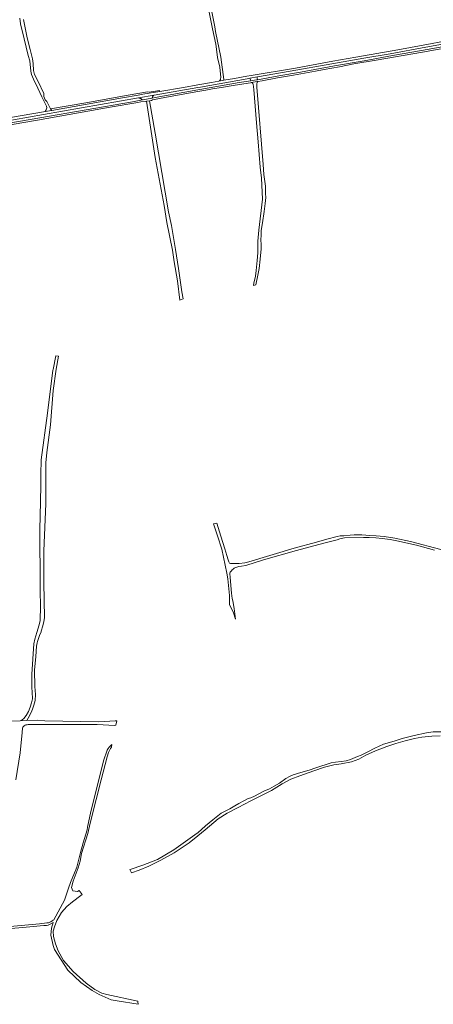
# Model space of a CAD drawing. Extents: x 146402 to 164798, y 455483 to 464134.
# Tile 29 of 256: x 153834 to 154219, y 458015 to 458931. Entities that reach past the tile are written whole.
import ezdxf

# ---------------------------------------------------------------- set-up
doc = ezdxf.new("R2010")
doc.units = 0
doc.header["$LTSCALE"] = 0.2
for name, color, linetype, lineweight in [('B-XX-VH-VERHARDING_ASFALT-GV', 252, 'CONTINUOUS', 18), ('B-XX-VH-VERHARDING_BETONSTRAATSTEEN-GV', 252, 'CONTINUOUS', 18), ('B-XX-VH-VERHARDING_FUNDERING_ZAND-GV', 252, 'CONTINUOUS', 18)]:
    doc.layers.add(name, color=color, linetype=linetype, lineweight=lineweight)

msp = doc.modelspace()

# ---------------------------------------------------------------- linework, layer by layer
at = {"layer": 'B-XX-VH-VERHARDING_ASFALT-GV'}
for points in [[(154237.708, 458912.072), (154218.176, 458908.468), (154186.212, 458902.467), (154147.155, 458895.674), (154125.745, 458891.833), (154091.156, 458885.617), (154049.661, 458878.731), (154045.81, 458878.036), (154034.304, 458875.959), (154024.312, 458874.156), (154019.602, 458873.306), (154012.881, 458872.093), (154000, 458869.882), (153986.749, 458867.608), (153964.61, 458863.901), (153948.935, 458861.277), (153944.321, 458860.458), (153929.908, 458857.898), (153864.071, 458846.206), (153857.902, 458845.111), (153856.281, 458844.823), (153751.05, 458826.88)], [(153786.192, 458829.996), (153856.364, 458842.365), (153944.812, 458857.928), (153959.371, 458860.423), (154000, 458867.385), (154002.506, 458867.812), (154046.088, 458875.632), (154048.38, 458876.028), (154055.692, 458877.29), (154086.173, 458882.552), (154124.783, 458889.503), (154154.651, 458894.823), (154179.33, 458898.929), (154212.279, 458905.144), (154250.345, 458911.699)]]:
    msp.add_lwpolyline(points, dxfattribs=at)
at = {"layer": 'B-XX-VH-VERHARDING_BETONSTRAATSTEEN-GV'}
for points in [[(154227.605, 458905.317), (154208.273, 458901.915), (154181.418, 458897.129), (154154.856, 458892.365), (154127.333, 458887.572), (154095.582, 458881.792), (154075.425, 458878.363), (154055.647, 458874.699), (154054.669, 458874.518), (154049.302, 458873.679), (154038.534, 458871.994), (154001.797, 458865.519), (154000, 458865.2), (153960.24, 458858.145), (153957.575, 458857.653), (153948.502, 458855.976), (153939.126, 458854.244), (153853.006, 458839.144), (153803.814, 458830.8)], [(153826.959, 458833.087), (153850.748, 458837.243), (153918.535, 458849.123), (153944.28, 458853.657), (153949.885, 458854.646), (153950.855, 458854.485), (153952.101, 458854.685), (153955.128, 458855.171), (153956.91, 458855.457), (153957.946, 458856.085), (153962.702, 458856.937), (153970.945, 458858.45), (154000, 458863.731), (154007.559, 458865.105), (154013.856, 458866.205), (154022.211, 458867.414), (154034.857, 458869.686), (154049.142, 458871.941), (154049.704, 458872.039), (154055.154, 458872.993), (154056.022, 458873.11), (154060.104, 458873.66), (154074.242, 458876.436), (154089.211, 458878.946), (154109.522, 458882.548), (154117.803, 458884.195), (154131.966, 458886.761), (154145.344, 458889.404), (154166.077, 458892.827), (154209.189, 458900.469), (154242.314, 458906.292)]]:
    msp.add_lwpolyline(points, dxfattribs=at)
for points in [[(154055.351, 458876.873), (154055.692, 458877.29), (154048.38, 458876.028), (154048.81, 458875.688), (154049.302, 458873.679), (154054.669, 458874.518), (154055.647, 458874.699), (154055.232, 458876.459)], [(153964.61, 458863.901), (153964.262, 458864.734), (153954.753, 458863.108), (153953.106, 458863.477), (153935.11, 458860.322), (153895.688, 458853.31), (153862.8, 458847.536), (153864.071, 458846.206), (153929.908, 458857.898), (153944.321, 458860.458), (153948.935, 458861.277)], [(153959.346, 458860.41), (153959.371, 458860.423), (153944.812, 458857.928), (153945.041, 458857.883), (153945.269, 458857.831), (153945.495, 458857.77), (153945.718, 458857.702), (153945.939, 458857.626), (153946.158, 458857.543), (153946.373, 458857.453), (153946.585, 458857.355), (153946.794, 458857.249), (153946.999, 458857.137), (153947.2, 458857.018), (153947.396, 458856.892), (153947.589, 458856.76), (153947.777, 458856.62), (153947.959, 458856.475), (153948.137, 458856.323), (153948.31, 458856.166), (153948.477, 458856.002), (153948.502, 458855.976), (153957.575, 458857.653), (153957.588, 458857.816), (153957.609, 458857.977), (153957.638, 458858.138), (153957.675, 458858.297), (153957.72, 458858.454), (153957.772, 458858.608), (153957.832, 458858.76), (153957.899, 458858.909), (153957.973, 458859.054), (153958.054, 458859.196), (153958.143, 458859.333), (153958.238, 458859.466), (153958.339, 458859.593), (153958.446, 458859.716), (153958.559, 458859.834), (153958.678, 458859.946), (153958.802, 458860.051), (153958.931, 458860.151), (153959.065, 458860.244), (153959.204, 458860.33)], [(153960.203, 458825.082), (153955.128, 458855.171), (153952.101, 458854.685), (153960.406, 458802.461), (153968.733, 458757.688), (153971.247, 458741.946), (153976.413, 458716.028), (153977.911, 458705.24), (153981.052, 458687.714), (153983.428, 458669.698), (153986.445, 458670.899), (153985.043, 458677.445), (153982.152, 458699.06), (153979.19, 458716.688), (153975.442, 458739.227), (153972.737, 458751.894)]]:
    msp.add_lwpolyline(points, close=True, dxfattribs=at)
at = {"layer": 'B-XX-VH-VERHARDING_FUNDERING_ZAND-GV'}
for points in [[(154008.95, 458945.217), (154013.74, 458922.208), (154016.726, 458907.865), (154018.41, 458895.661), (154018.454, 458895.379), (154020.438, 458886.383), (154021.343, 458876.692), (154021.256, 458875.703), (154021.013, 458874.87), (154020.527, 458874.124), (154020.163, 458873.75), (154019.602, 458873.306), (154024.312, 458874.156), (154024.18, 458874.924), (154021.449, 458895.681), (154016.618, 458919.498), (154015.768, 458923.853), (154009.918, 458953.83)], [(153834.164, 458931.939), (153834.916, 458926.772), (153838.343, 458912.744), (153842.082, 458897.254), (153843.418, 458892.146), (153844.563, 458882.737), (153845.126, 458879.692), (153847.003, 458875.24), (153850.99, 458866.749), (153854.776, 458858.687), (153859.072, 458850.113), (153859.299, 458848.59), (153858.766, 458846.791), (153857.902, 458845.111), (153864.071, 458846.206), (153862.8, 458847.536), (153859.408, 458854.396), (153857.985, 458856.07), (153856.533, 458859.161), (153856.677, 458861.855), (153851.206, 458873.143), (153847.793, 458879.545), (153847.063, 458883.351), (153846.644, 458889.825), (153846.02, 458894.012), (153843.953, 458902.98), (153841.058, 458913.74), (153837.692, 458930.592)], [(154226.497, 458437.763), (154198.14, 458445.158), (154183.466, 458448.302), (154173.626, 458449.816), (154166.231, 458450.428), (154160.291, 458450.894), (154152.896, 458451.243), (154145.792, 458451.476), (154141.891, 458451.068), (154135.893, 458450.544), (154132.516, 458450.311), (154129.663, 458449.904), (154120.23, 458447.342), (154110.622, 458444.488), (154089.892, 458439.015), (154047.56, 458426.146), (154043.717, 458425.273), (154038.651, 458424.749), (154031.249, 458424.634), (154030.51, 458424.731), (154029.666, 458425.065), (154029.162, 458425.562), (154028.851, 458426.376), (154028.419, 458427.979), (154027.175, 458432.164), (154025.328, 458438.429), (154021.601, 458450.075), (154017.66, 458462.334), (154014.571, 458461.502), (154016.885, 458455.141), (154018.282, 458450.599), (154022.358, 458437.905), (154027.133, 458415.72), (154028.123, 458410.304), (154029.404, 458395.049), (154029.491, 458390.245), (154029.666, 458388.76), (154029.617, 458387.917), (154029.435, 458386.635), (154033.394, 458378.965), (154034.98, 458372.91), (154034.033, 458382.762), (154032.612, 458389.839), (154032.053, 458392.253), (154031.354, 458397.028), (154030.306, 458411.76), (154029.841, 458415.312), (154029.944, 458416.122), (154030.248, 458416.768), (154031.402, 458417.936), (154032.131, 458418.677), (154032.947, 458419.477), (154034.009, 458420.336), (154035.014, 458420.948), (154036.409, 458421.372), (154038.273, 458421.779), (154040.835, 458422.128), (154044.853, 458422.827), (154061.273, 458428.242), (154091.901, 458436.744), (154117.289, 458443.499), (154129.75, 458446.876), (154132.254, 458447.807), (154136.621, 458448.564), (154154.381, 458449.03), (154159.738, 458448.914), (154165.794, 458448.623), (154171.85, 458447.924), (154179.07, 458446.934), (154185.475, 458445.828), (154203.584, 458441.81), (154220.354, 458436.977)], [(153830.507, 458223.624), (153834.413, 458248.494), (153836.366, 458267.503), (153836.887, 458271.67), (153837.115, 458272.386), (153837.603, 458273.167), (153838.286, 458273.786), (153839.133, 458274.274), (153839.865, 458274.551), (153840.532, 458274.714), (153841.021, 458274.762), (153842.144, 458274.813), (153864.865, 458274.841), (153906.389, 458274.94), (153922.859, 458274.159), (153923.682, 458274.214), (153924.651, 458278.297), (153923.026, 458278.23), (153907.847, 458277.442), (153857.506, 458278.292), (153850.434, 458278.947), (153840.672, 458278.561), (153834.545, 458278.318), (153826.863, 458278.014)], [(154226.809, 458268.026), (154219.125, 458268.042), (154212.892, 458267.118), (154201.531, 458264.861), (154190.414, 458262.088), (154182.979, 458259.594), (154172.941, 458256.532), (154164.915, 458252.802), (154158.252, 458249.556), (154152.182, 458246.51), (154148.718, 458245.116), (154142.364, 458242.456), (154138.281, 458241.259), (154133.408, 458240.437), (154128.163, 458239.935), (154124.252, 458239.352), (154110.092, 458234.642), (154103.828, 458232.414), (154096.005, 458230.335), (154088.742, 458228.139), (154085.482, 458226.733), (154082.002, 458224.838), (154076.134, 458220.455), (154071.035, 458217.466), (154066.637, 458215.029), (154061.601, 458212.813), (154052.881, 458208.167), (154049.372, 458206.743), (154046.943, 458205.972), (154042.994, 458204.045), (154038.328, 458201.408), (154034.406, 458199.228), (154029.851, 458196.523), (154021.87, 458192.48), (154014.149, 458186.148), (154007.217, 458180.557), (154000, 458174.189), (153999.542, 458173.785), (153977.782, 458158.225), (153962.431, 458149.447), (153948.733, 458144.011), (153937.124, 458140.227), (153936.783, 458140.128), (153938.219, 458137.032), (153945.326, 458139.583), (153954.398, 458143.124), (153965.584, 458148.775), (153978.036, 458155.543), (153991.903, 458164.973), (154000, 458171.479), (154006.786, 458176.932), (154018.847, 458187.337), (154027.22, 458192.377), (154037.601, 458197.9), (154049.291, 458203.915), (154058.014, 458208.247), (154068.534, 458213.684), (154078.702, 458219.747), (154086.682, 458224.074), (154094.989, 458227.304), (154108.087, 458231.721), (154118.153, 458235.334), (154126.831, 458237.473), (154133.562, 458238.289), (154143.017, 458240.272), (154149.861, 458242.863), (154156.664, 458246.524), (154165.385, 458250.437), (154176.097, 458254.442), (154184.46, 458257.301), (154193.119, 458259.782), (154201.785, 458261.87), (154208.753, 458263.173), (154218, 458264.033), (154225.784, 458264.487)], [(153822.833, 458084.874), (153840.28, 458086.371), (153856.751, 458087.869), (153858.997, 458088.129), (153860.56, 458088.422), (153861.894, 458088.878), (153863.099, 458089.496), (153865.378, 458090.864), (153863.779, 458085.36), (153863.238, 458078.87), (153865.416, 458069.282), (153866.65, 458065.675), (153879.072, 458046.376), (153891.14, 458034.836), (153901.609, 458027.62), (153908.038, 458023.759), (153919.467, 458018.771), (153925.01, 458017.862), (153944.36, 458014.686), (153944.285, 458017.001), (153944.268, 458017.532), (153915.354, 458023.878), (153910.744, 458025.069), (153903.957, 458028.359), (153896.003, 458034.244), (153883.964, 458045.23), (153874.875, 458055.568), (153869.847, 458064.322), (153867.518, 458071), (153865.644, 458077.699), (153865.41, 458082.615), (153866.395, 458086.832), (153868.681, 458092.641), (153873.212, 458100.203), (153877.953, 458105.533), (153883.334, 458110.154), (153891.115, 458115.991), (153892.404, 458116.85), (153889.663, 458120.471), (153887.917, 458119.688), (153883.667, 458120.085), (153882.425, 458123.38), (153883.905, 458129.379), (153888.721, 458141.727), (153890.322, 458147.753), (153891.646, 458155.008), (153897.56, 458173.488), (153899.841, 458183.208), (153905.212, 458205.278), (153910.095, 458223.604), (153915.531, 458244.991), (153916.963, 458248.929), (153917.842, 458250.915), (153918.721, 458252.64), (153919.677, 458253.724), (153920.07, 458256.473), (153918.257, 458254.772), (153917.378, 458253.861), (153916.532, 458252.657), (153915.62, 458250.996), (153912.17, 458241.133), (153907.873, 458223.556), (153900.516, 458193.999), (153897.428, 458179.56), (153896.903, 458177.105), (153893.355, 458164.914), (153890.621, 458156.028), (153887.707, 458143.593), (153887.349, 458142.128), (153886.764, 458140.745), (153885.071, 458137.099), (153881.36, 458127.92), (153879.564, 458122.569), (153875.981, 458111.577), (153865.854, 458093.318), (153865.442, 458092.979), (153864.466, 458092.263), (153863.164, 458091.449), (153862.155, 458090.945), (153860.966, 458090.603), (153859.453, 458090.473), (153852.584, 458089.692), (153807.778, 458085.509)]]:
    msp.add_lwpolyline(points, dxfattribs=at)
for points in [[(154055.81, 458872.969), (154056.022, 458873.11), (154055.154, 458872.993), (154049.704, 458872.039), (154050.265, 458871.949), (154050.82, 458871.672), (154051.245, 458871.186), (154051.445, 458870.709), (154052.061, 458865.745), (154054.699, 458834.502), (154056.227, 458816.937), (154058.015, 458793.521), (154059.315, 458783.268), (154060.288, 458763.62), (154056.99, 458734.634), (154055.983, 458724.672), (154055.879, 458713.806), (154055.246, 458706.683), (154054.421, 458697.387), (154053.796, 458692.145), (154052.305, 458685.342), (154051.837, 458683.284), (154053.953, 458683.814), (154053.996, 458684.011), (154055.964, 458692.79), (154057.109, 458699.033), (154057.435, 458701.919), (154057.77, 458704.879), (154058.367, 458711.013), (154059.039, 458717.421), (154059.13, 458721.508), (154058.755, 458725.678), (154058.909, 458730.026), (154059.108, 458734.428), (154060.157, 458741.6), (154061.892, 458752.207), (154062.781, 458759.432), (154063.149, 458762.392), (154063.295, 458765.023), (154063.022, 458768.818), (154062.985, 458772.142), (154063.054, 458775.764), (154061.663, 458786.651), (154060.749, 458795.796), (154055.073, 458867.903), (154055.077, 458871.121), (154055.181, 458871.937), (154055.389, 458872.466), (154055.632, 458872.796)], [(153870.285, 458617.561), (153867.681, 458617.933), (153865.19, 458605.198), (153865.106, 458604.545), (153859.928, 458564.491), (153854.212, 458521.235), (153853.91, 458507.503), (153853.763, 458500), (153853.719, 458497.69), (153853.417, 458482.355), (153852.983, 458456.175), (153853.288, 458403.777), (153853.423, 458380.746), (153853.293, 458376.189), (153853.097, 458371.827), (153852.381, 458367.595), (153850.102, 458360.434), (153848.28, 458354.249), (153847.433, 458350.018), (153845.285, 458321.633), (153845.545, 458311.086), (153845.806, 458303.241), (153845.968, 458300.833), (153845.903, 458298.814), (153845.252, 458295.169), (153844.015, 458291.132), (153842.323, 458287.031), (153840.304, 458283.45), (153838.058, 458280.651), (153836.48, 458279.267), (153835.406, 458278.633), (153834.545, 458278.318), (153840.672, 458278.561), (153842.014, 458280.732), (153844.845, 458286.168), (153846.017, 458289.293), (153847.059, 458292.093), (153848.101, 458296.031), (153848.426, 458297.691), (153848.621, 458299.221), (153848.752, 458301.142), (153848.784, 458302.997), (153848.621, 458306.513), (153848.361, 458310.159), (153848.166, 458315.302), (153847.905, 458320.445), (153848.036, 458325.523), (153849.077, 458338.088), (153849.891, 458347.755), (153850.119, 458349.513), (153850.477, 458351.043), (153850.672, 458352.239), (153851.323, 458354.127), (153852.625, 458357.838), (153853.977, 458361.083), (153854.253, 458361.744), (153855.815, 458366.725), (153856.759, 458370.663), (153857.233, 458374.322), (153856.55, 458407.116), (153856.55, 458412.143), (153856.561, 458414.07), (153856.687, 458436.593), (153858.326, 458480.292), (153858.326, 458487.093), (153858.326, 458500), (153858.326, 458518.207), (153859.539, 458528.044), (153862.768, 458553.691), (153865.38, 458585.705), (153868.079, 458605.488)]]:
    msp.add_lwpolyline(points, close=True, dxfattribs=at)

doc.saveas('drawing.dxf')
